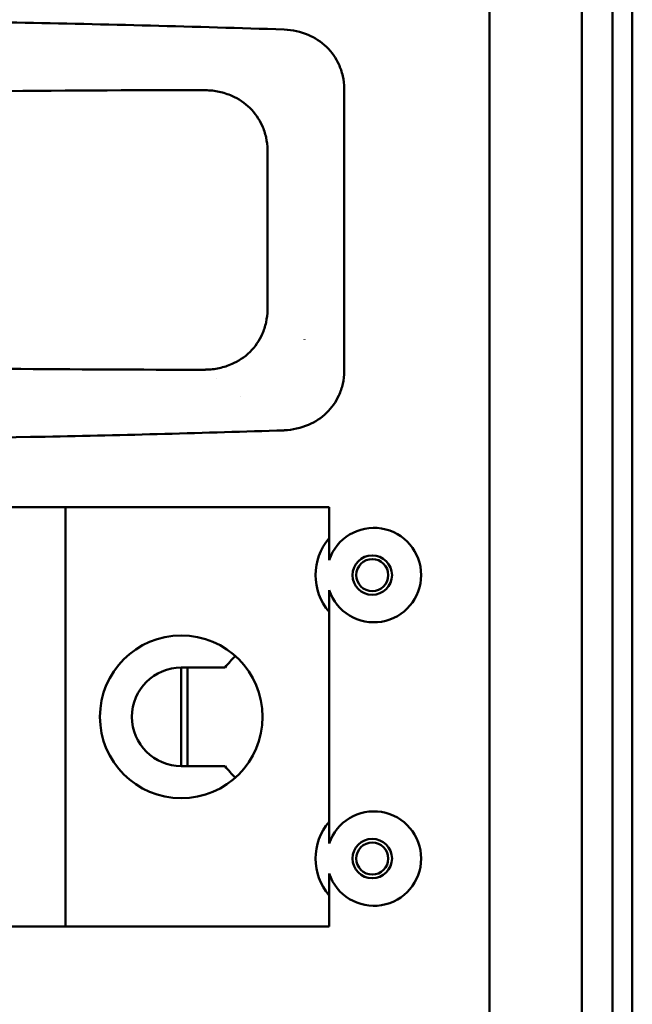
# Model space of a CAD drawing. Header units: millimetres. Extents: x 0 to 2100, y 0 to 1485.
# Tile 56 of 256: x 1333 to 1383, y 1157 to 1237. Entities that reach past the tile are written whole.
import ezdxf

# ---------------------------------------------------------------- set-up
doc = ezdxf.new("R2010")
doc.units = ezdxf.units.MM
doc.header["$LTSCALE"] = 5
doc.layers.add('Sichtbar (ISO)', color=7, linetype='Continuous', lineweight=50)

msp = doc.modelspace()

# ---------------------------------------------------------------- linework, layer by layer
at = {"layer": 'Sichtbar (ISO)'}
for p, q in [((1371.607, 1260.077), (1371.607, 760.077)), ((1379.107, 1259.89), (1379.107, 1010.265)), ((1381.607, 1259.977), (1381.607, 1010.177)), ((1381.607, 1259.977), (1381.607, 1010.177)), ((1383.207, 1010.177), (1383.207, 1259.977)), ((1383.207, 1259.977), (1383.207, 1010.177)), ((1359.83, 1231.054), (1359.83, 1208.1)), ((1353.607, 1226.077), (1353.607, 1213.077)), ((1356.607, 1210.677), (1356.607, 1210.676)), ((1356.608, 1210.677), (1356.608, 1210.676)), ((1356.608, 1210.675), (1356.608, 1210.677)), ((1351.381, 1206.077), (1351.383, 1206.077)), ((1331.207, 1197.077), (1337.207, 1197.077)), ((1337.207, 1197.077), (1358.607, 1197.077)), ((1337.207, 1197.077), (1337.207, 1163.077)), ((1358.607, 1197.077), (1358.607, 1194.562)), ((1358.607, 1188.592), (1358.607, 1171.562)), ((1346.607, 1184.077), (1350.17, 1184.077)), ((1346.607, 1176.077), (1346.607, 1184.077)), ((1347.107, 1184.077), (1347.107, 1176.077)), ((1350.17, 1176.077), (1346.607, 1176.077)), ((1358.607, 1165.592), (1358.607, 1163.077)), ((1331.207, 1163.077), (1337.207, 1163.077)), ((1337.207, 1163.077), (1358.607, 1163.077))]:
    msp.add_line(p, q, dxfattribs=at)
for centre, radius in [((1362.107, 1191.577), 1.6), ((1362.107, 1191.577), 1.3), ((1346.607, 1180.077), 6.6), ((1362.107, 1168.577), 1.6), ((1362.107, 1168.577), 1.3)]:
    msp.add_circle(centre, radius, dxfattribs=at)
for centre, radius, start, end in [((1362.107, 1191.577), 4.6, 139.54087, 220.45913), ((1355.607, 1180.077), 6.75, 133.09014, 143.6588), ((1346.607, 1180.077), 4, 90, 270), ((1355.607, 1180.077), 6.75, 216.3412, 226.90986), ((1362.107, 1168.577), 4.6, 139.54087, 220.45913)]:
    msp.add_arc(centre, radius, start, end, dxfattribs=at)
for centre in [(1362.241, 1191.577), (1362.241, 1168.577)]:
    msp.add_ellipse(centre, major_axis=(-3.833, 0), ratio=0.99939, start_param=0.323713, end_param=5.959472, dxfattribs=at)
for points, knots in [([(1354.96, 1235.836), (1347.731, 1236.073), (1340.496, 1236.261), (1326.213, 1236.527), (1319.158, 1236.608), (1312.107, 1236.634)], [-4.288098, -4.288098, -4.288098, -4.288098, -2.116744, -2.116744, -0.000001, -0.000001, -0.000001, -0.000001]), ([(1359.825, 1231.054), (1359.823, 1231.394), (1359.783, 1231.733), (1359.635, 1232.395), (1359.526, 1232.717), (1359.166, 1233.498), (1358.845, 1233.992), (1357.96, 1234.84), (1357.455, 1235.162), (1356.297, 1235.657), (1355.63, 1235.806), (1354.96, 1235.831)], [-0.8191852, -0.8191852, -0.8191852, -0.8191852, -0.6944482, -0.6944482, -0.570063, -0.570063, -0.3787149, -0.3787149, -0.2013639, -0.2013639, -0.0002008, -0.0002008, -0.0002008, -0.0002008]), ([(1312.107, 1230.483), (1318.183, 1230.634), (1324.262, 1230.744), (1336.418, 1230.887), (1342.498, 1230.92), (1348.577, 1230.917)], [-3.648555, -3.648555, -3.648555, -3.648555, -1.824442, -1.824442, -0.000288, -0.000288, -0.000288, -0.000288]), ([(1348.577, 1230.912), (1348.946, 1230.908), (1349.314, 1230.867), (1350.033, 1230.713), (1350.383, 1230.6), (1351.257, 1230.215), (1351.759, 1229.887), (1352.596, 1229.062), (1352.929, 1228.575), (1353.307, 1227.735), (1353.414, 1227.413), (1353.56, 1226.753), (1353.599, 1226.415), (1353.602, 1226.077)], [-0.777042, -0.777042, -0.777042, -0.777042, -0.6658687, -0.6658687, -0.5555309, -0.5555309, -0.3779369, -0.3779369, -0.2030222, -0.2030222, -0.1016349, -0.1016349, -0.0002163, -0.0002163, -0.0002163, -0.0002163]), ([(1353.602, 1213.077), (1353.599, 1212.741), (1353.56, 1212.406), (1353.416, 1211.75), (1353.311, 1211.429), (1352.935, 1210.59), (1352.603, 1210.101), (1351.731, 1209.239), (1351.216, 1208.922), (1350.391, 1208.557), (1350.039, 1208.444), (1349.318, 1208.288), (1348.948, 1208.246), (1348.577, 1208.243)], [-0.6952391, -0.6952391, -0.6952391, -0.6952391, -0.6113996, -0.6113996, -0.527584, -0.527584, -0.3820278, -0.3820278, -0.2216667, -0.2216667, -0.1113678, -0.1113678, -0.0002183, -0.0002183, -0.0002183, -0.0002183]), ([(1348.577, 1208.238), (1343.244, 1208.235), (1337.909, 1208.26), (1327.243, 1208.369), (1321.909, 1208.453), (1316.577, 1208.568)], [0.000229, 0.000229, 0.000229, 0.000229, 1.600802, 1.600802, 3.201387, 3.201387, 3.201387, 3.201387]), ([(1354.96, 1203.323), (1355.638, 1203.349), (1356.313, 1203.501), (1357.474, 1204.004), (1357.977, 1204.328), (1358.817, 1205.139), (1359.151, 1205.619), (1359.53, 1206.45), (1359.638, 1206.77), (1359.784, 1207.427), (1359.823, 1207.763), (1359.825, 1208.1)], [-0.7529077, -0.7529077, -0.7529077, -0.7529077, -0.5508125, -0.5508125, -0.3751339, -0.3751339, -0.201979, -0.201979, -0.1011624, -0.1011624, -0.0000619, -0.0000619, -0.0000619, -0.0000619]), ([(1316.606, 1202.544), (1322.926, 1202.588), (1329.249, 1202.676), (1342.032, 1202.934), (1348.498, 1203.107), (1354.96, 1203.319)], [0.000001, 0.000001, 0.000001, 0.000001, 1.897212, 1.897212, 3.838101, 3.838101, 3.838101, 3.838101])]:
    msp.add_open_spline(points, degree=3, knots=knots, dxfattribs=at)
msp.add_open_spline([(1349.455, 1207.561), (1349.456, 1207.561), (1349.457, 1207.561), (1349.457, 1207.561)], degree=3, dxfattribs=at)
for points, weights in [([(1358.607, 1194.562), (1358.607, 1193.584), (1358.607, 1192.796)], [1.12345682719, 1.2189947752, 1.26283165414]), ([(1358.607, 1190.359), (1358.607, 1189.571), (1358.607, 1188.592)], [1.26283165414, 1.21899477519, 1.12345682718]), ([(1358.607, 1171.562), (1358.607, 1170.584), (1358.607, 1169.796)], [1.12345682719, 1.2189947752, 1.26283165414]), ([(1358.607, 1167.359), (1358.607, 1166.571), (1358.607, 1165.592)], [1.26283165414, 1.21899477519, 1.12345682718])]:
    msp.add_rational_spline(points, weights, degree=2, dxfattribs=at)

doc.saveas('drawing.dxf')
